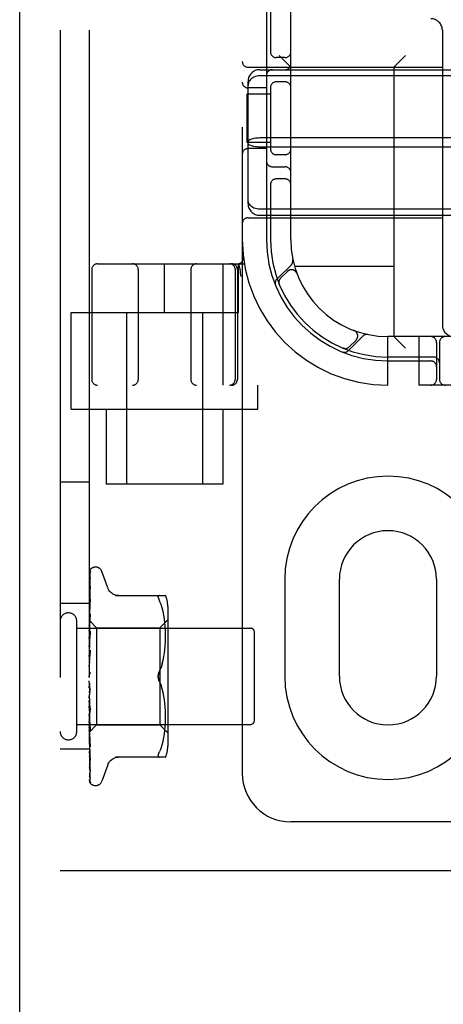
# Model space of a CAD drawing. Header units: inches. Extents: x 0 to 303, y 0 to 196.
# Tile 51 of 100: x 64.47 to 65.56, y 97.68 to 100.22. Entities that reach past the tile are written whole.
import ezdxf

# ---------------------------------------------------------------- set-up
doc = ezdxf.new("R2010")
doc.units = ezdxf.units.IN
doc.header["$LTSCALE"] = 16.67597
doc.header["$MEASUREMENT"] = 0
doc.linetypes.add('HIDDEN', pattern=[0.2, 0.1, -0.1])
doc.layers.get('0').update_dxf_attribs({"linetype": 'CONTINUOUS'})
doc.layers.add('DEFAULT_2', color=8, linetype='HIDDEN')

msp = doc.modelspace()

# ---------------------------------------------------------------- linework, layer by layer
at = {"color": 3, "linetype": 'Continuous'}
msp.add_line((64.4737, 57.8779), (64.4737, 143.6699), dxfattribs=at)
at = {"layer": 'DEFAULT_2', "color": 8, "linetype": 'HIDDEN'}
for p, q in [((64.5777, 103.5239), (64.5777, 98.0239)), ((64.6527, 103.5239), (64.6527, 98.0239)), ((65.0465, 103.2739), (65.0465, 98.2739)), ((65.1715, 99.6489), (65.1715, 101.8989)), ((65.109, 100.2589), (65.109, 99.6489)), ((65.119, 100.2589), (65.119, 100.1297)), ((65.5615, 100.1879), (65.5615, 99.4289)), ((65.1565, 100.1176), (65.134, 100.1176)), ((65.1715, 100.0929), (65.1415, 100.1229)), ((65.4365, 100.0929), (65.4665, 100.1229)), ((65.0615, 100.0929), (65.5615, 100.0929)), ((65.0915, 100.0864), (66.7515, 100.0864)), ((65.4365, 100.0929), (65.4365, 99.3989)), ((65.0615, 99.7415), (65.0615, 100.0562)), ((66.7515, 100.0707), (65.0915, 100.0707)), ((65.1565, 100.0551), (65.134, 100.0551)), ((65.109, 100.0395), (65.0615, 100.0395)), ((65.119, 100.0431), (65.119, 99.8797)), ((65.0594, 99.8989), (65.0594, 100.0239)), ((65.0594, 100.0239), (65.119, 100.0239)), ((66.7515, 99.9106), (65.0915, 99.9106)), ((65.119, 99.8989), (65.0594, 99.8989)), ((65.109, 99.8832), (65.0615, 99.8832)), ((66.7515, 99.8872), (65.0915, 99.8872)), ((65.1565, 99.8676), (65.134, 99.8676)), ((65.124, 99.8364), (65.1565, 99.8364)), ((65.1565, 99.8051), (65.134, 99.8051)), ((65.119, 99.7931), (65.119, 99.6489)), ((66.7515, 99.727), (65.0915, 99.727)), ((65.0615, 99.7049), (65.5615, 99.7049)), ((65.0915, 99.7114), (66.7515, 99.7114)), ((64.674, 99.5864), (65.0517, 99.5864)), ((64.8465, 99.4614), (64.8465, 99.5864)), ((64.9963, 99.5864), (64.9963, 99.2739)), ((65.0365, 99.4614), (65.0365, 99.5864)), ((65.0412, 99.5723), (65.0378, 99.5868)), ((65.0412, 99.5723), (65.0413, 99.5718)), ((65.1729, 99.5841), (65.1353, 99.5465)), ((65.4365, 99.5799), (65.1812, 99.5799)), ((64.659, 99.5714), (64.659, 99.2889)), ((64.779, 99.5714), (64.779, 99.2889)), ((64.914, 99.5714), (64.914, 99.2889)), ((65.0283, 99.5714), (65.0283, 99.2889)), ((65.034, 99.5714), (65.034, 99.2889)), ((65.1626, 99.5668), (65.1452, 99.5494)), ((65.1871, 99.5618), (65.187, 99.562)), ((65.1871, 99.5618), (65.1872, 99.5614)), ((65.1414, 99.5346), (65.1419, 99.5333)), ((65.1419, 99.5333), (65.1419, 99.5333)), ((65.1419, 99.5333), (65.1419, 99.5333)), ((64.6065, 99.2119), (64.6065, 99.4614)), ((64.6065, 99.4614), (65.0365, 99.4614)), ((64.749, 99.4614), (64.749, 99.0189)), ((64.944, 99.4614), (64.944, 99.0189)), ((65.3191, 99.3627), (65.3567, 99.4003)), ((65.334, 99.4147), (65.3344, 99.4145)), ((65.3346, 99.4144), (65.3343, 99.4145)), ((65.4215, 99.2739), (65.4215, 99.3989)), ((66.4215, 99.3989), (65.4215, 99.3989)), ((65.4365, 99.3989), (65.4665, 99.3689)), ((65.5015, 99.2739), (65.5015, 99.3989)), ((65.3059, 99.3693), (65.3059, 99.3693)), ((65.3059, 99.3693), (65.3072, 99.3687)), ((65.322, 99.3726), (65.3394, 99.39)), ((65.5465, 99.3839), (65.5465, 99.2889)), ((65.554, 99.3839), (65.554, 99.2889)), ((65.539, 99.3464), (65.4215, 99.3464)), ((65.4215, 99.3364), (65.5315, 99.3364)), ((67.169, 99.2739), (64.674, 99.2739)), ((65.0865, 99.2119), (65.0865, 99.2739)), ((64.6065, 99.2119), (65.0865, 99.2119)), ((64.6965, 99.2119), (64.6965, 99.0189)), ((64.9965, 99.2119), (64.9965, 99.0189)), ((64.6527, 99.0239), (64.5777, 99.0239)), ((64.9965, 99.0189), (64.6965, 99.0189)), ((64.6535, 98.6647), (64.6553, 98.7921)), ((64.657, 98.8006), (64.657, 98.8005)), ((64.6692, 98.8051), (64.6684, 98.8051)), ((64.7003, 98.7519), (64.6849, 98.7941)), ((64.6535, 98.6571), (64.6553, 98.7781)), ((64.6535, 98.6569), (64.6553, 98.7757)), ((64.6553, 98.7781), (64.6554, 98.7788)), ((64.6553, 98.7757), (64.6554, 98.7765)), ((65.1558, 98.7739), (65.1558, 98.5239)), ((65.2965, 98.5239), (65.2965, 98.7739)), ((65.5465, 98.7739), (65.5465, 98.5239)), ((64.6535, 98.6447), (64.6553, 98.7548)), ((64.6535, 98.6444), (64.6553, 98.7514)), ((64.6554, 98.7551), (64.6546, 98.7496)), ((64.6553, 98.7548), (64.6554, 98.7549)), ((64.6553, 98.7514), (64.6554, 98.7517)), ((64.6554, 98.7549), (64.6554, 98.7551)), ((64.6527, 98.7114), (64.5777, 98.7114)), ((64.6541, 98.7127), (64.6533, 98.7051)), ((64.6535, 98.6278), (64.6553, 98.7232)), ((64.6535, 98.6274), (64.6553, 98.7189)), ((64.6553, 98.7232), (64.6553, 98.7232)), ((64.72, 98.7322), (64.8492, 98.7322)), ((64.8338, 98.7322), (64.8325, 98.732)), ((64.8374, 98.7091), (64.8338, 98.7176)), ((64.6533, 98.7051), (64.6527, 98.6991)), ((64.6535, 98.6072), (64.6553, 98.6844)), ((64.6553, 98.6844), (64.6553, 98.6842)), ((64.8405, 98.7003), (64.8374, 98.7092)), ((64.843, 98.6909), (64.8405, 98.7003)), ((64.845, 98.6814), (64.843, 98.691)), ((64.8547, 98.7035), (64.8547, 98.3443)), ((64.6207, 98.3819), (64.6207, 98.6659)), ((64.6527, 98.6681), (64.6535, 98.6673)), ((64.6537, 98.668), (64.6527, 98.6572)), ((64.6527, 98.6669), (64.6535, 98.6648)), ((64.6527, 98.6609), (64.6535, 98.6572)), ((64.6535, 98.6068), (64.6553, 98.6793)), ((64.6535, 98.6673), (64.6717, 98.6491)), ((64.6535, 98.6648), (64.6535, 98.6647)), ((64.6535, 98.6647), (64.6535, 98.6648)), ((64.8347, 98.6491), (64.8547, 98.6691)), ((64.8465, 98.6718), (64.845, 98.6814)), ((64.8476, 98.6625), (64.8465, 98.6719)), ((64.8484, 98.6535), (64.8476, 98.6625)), ((64.6207, 98.6479), (65.0677, 98.6479)), ((64.6527, 98.6541), (64.6535, 98.657)), ((64.6527, 98.6499), (64.6535, 98.6447)), ((64.6527, 98.64), (64.6535, 98.6444)), ((64.6553, 98.6395), (64.6527, 98.6106)), ((64.6527, 98.6344), (64.6535, 98.6279)), ((64.6535, 98.6569), (64.6535, 98.6572)), ((64.6535, 98.6571), (64.6535, 98.657)), ((64.6535, 98.6444), (64.6535, 98.6447)), ((64.6535, 98.6447), (64.6535, 98.6444)), ((64.6535, 98.5835), (64.6553, 98.6398)), ((64.6535, 98.583), (64.6553, 98.634)), ((64.6553, 98.6398), (64.6553, 98.6395)), ((64.6717, 98.6491), (64.6717, 98.3986)), ((64.6717, 98.6491), (64.8347, 98.6491)), ((64.8347, 98.6491), (64.8347, 98.3986)), ((64.8488, 98.6449), (64.8484, 98.6536)), ((64.8491, 98.6365), (64.8488, 98.645)), ((64.8492, 98.6282), (64.8491, 98.6367)), ((65.0777, 98.4099), (65.0777, 98.6379)), ((64.6527, 98.6217), (64.6535, 98.6275)), ((64.6527, 98.6148), (64.6535, 98.6073)), ((64.6535, 98.6274), (64.6535, 98.6279)), ((64.6535, 98.6278), (64.6535, 98.6275)), ((64.8483, 98.6023), (64.8489, 98.6114)), ((64.8488, 98.6112), (64.8491, 98.62)), ((64.8491, 98.6198), (64.8492, 98.6284)), ((64.6527, 98.5999), (64.6535, 98.6069)), ((64.6527, 98.592), (64.6535, 98.5837)), ((64.6553, 98.5906), (64.6527, 98.5608)), ((64.6527, 98.5753), (64.6535, 98.5832)), ((64.6535, 98.6068), (64.6535, 98.6073)), ((64.6535, 98.6072), (64.6535, 98.6069)), ((64.6535, 98.5576), (64.6553, 98.5908)), ((64.6535, 98.557), (64.6553, 98.5846)), ((64.6535, 98.583), (64.6535, 98.5837)), ((64.6535, 98.5835), (64.6535, 98.5832)), ((64.6553, 98.5909), (64.6553, 98.5907)), ((64.8449, 98.5745), (64.8465, 98.584)), ((64.8464, 98.5839), (64.8476, 98.5934)), ((64.8476, 98.5932), (64.8484, 98.6025)), ((64.6527, 98.5667), (64.6535, 98.5579)), ((64.6527, 98.5489), (64.6535, 98.5574)), ((64.6535, 98.557), (64.6535, 98.5579)), ((64.6535, 98.5576), (64.6535, 98.5574)), ((64.8405, 98.5559), (64.843, 98.5652)), ((64.843, 98.5651), (64.845, 98.5746)), ((64.6527, 98.5398), (64.6535, 98.531)), ((64.8338, 98.5384), (64.8374, 98.547)), ((64.6527, 98.5216), (64.6535, 98.5304)), ((64.6543, 98.5302), (64.6527, 98.5282)), ((64.6527, 98.5274), (64.6529, 98.5278)), ((64.6553, 98.4825), (64.6527, 98.5124)), ((64.8338, 98.5093), (64.8374, 98.5007)), ((64.6527, 98.4943), (64.6535, 98.5032)), ((64.6527, 98.4854), (64.6535, 98.4772)), ((64.6553, 98.489), (64.6535, 98.5044)), ((64.8405, 98.4918), (64.8374, 98.5007)), ((64.843, 98.4825), (64.8405, 98.4918)), ((64.845, 98.4731), (64.843, 98.4826)), ((64.6527, 98.4681), (64.6535, 98.4767)), ((64.6553, 98.4323), (64.6527, 98.4618)), ((64.6527, 98.4598), (64.6535, 98.4523)), ((64.6553, 98.438), (64.6535, 98.4774)), ((64.6535, 98.4774), (64.6535, 98.4767)), ((64.6535, 98.4769), (64.6535, 98.4772)), ((64.6553, 98.432), (64.6535, 98.4769)), ((64.8465, 98.4637), (64.8449, 98.4732)), ((64.8476, 98.4543), (64.8464, 98.4638)), ((64.6527, 98.444), (64.6535, 98.4519)), ((64.6527, 98.4365), (64.6535, 98.4301)), ((64.6553, 98.3904), (64.6535, 98.4525)), ((64.6535, 98.4525), (64.6535, 98.4521)), ((64.6535, 98.452), (64.6535, 98.4523)), ((64.6535, 98.4521), (64.6535, 98.4519)), ((64.6553, 98.385), (64.6535, 98.452)), ((64.6553, 98.4322), (64.6553, 98.432)), ((64.8484, 98.4452), (64.8476, 98.4545)), ((64.8489, 98.4363), (64.8483, 98.4454)), ((64.8491, 98.4278), (64.8488, 98.4365)), ((64.6527, 98.4227), (64.6535, 98.4297)), ((64.6527, 98.4164), (64.6535, 98.4112)), ((64.6527, 98.4133), (64.6553, 98.3852)), ((64.6527, 98.405), (64.6535, 98.4109)), ((64.6553, 98.3478), (64.6535, 98.4302)), ((64.6535, 98.4302), (64.6535, 98.4297)), ((64.6535, 98.4298), (64.6535, 98.4301)), ((64.6553, 98.3431), (64.6535, 98.4298)), ((64.6553, 98.3116), (64.6535, 98.4113)), ((64.6535, 98.4113), (64.6535, 98.4109)), ((64.6535, 98.411), (64.6535, 98.4112)), ((64.6553, 98.3077), (64.6535, 98.411)), ((64.8488, 98.4027), (64.8491, 98.4112)), ((64.8492, 98.4193), (64.8491, 98.4279)), ((64.8491, 98.4111), (64.8492, 98.4195)), ((64.6207, 98.3999), (65.0677, 98.3999)), ((64.6527, 98.4001), (64.6535, 98.3964)), ((64.6527, 98.3796), (64.6717, 98.3986)), ((64.6527, 98.3917), (64.6535, 98.3962)), ((64.6527, 98.3883), (64.6535, 98.3863)), ((64.6527, 98.3832), (64.6535, 98.3861)), ((64.6553, 98.2831), (64.6535, 98.3965)), ((64.6535, 98.3965), (64.6535, 98.3962)), ((64.6535, 98.3962), (64.6535, 98.3964)), ((64.6553, 98.2802), (64.6535, 98.3962)), ((64.6553, 98.2615), (64.6535, 98.3863)), ((64.6535, 98.3863), (64.6535, 98.3861)), ((64.6535, 98.3861), (64.6535, 98.3863)), ((64.6553, 98.2522), (64.6535, 98.3811)), ((64.6535, 98.3811), (64.6535, 98.381)), ((64.6535, 98.381), (64.6535, 98.381)), ((64.6553, 98.3852), (64.6553, 98.385)), ((64.6717, 98.3986), (64.8347, 98.3986)), ((64.8347, 98.3986), (64.8547, 98.3786)), ((64.8465, 98.3758), (64.8476, 98.3852)), ((64.8476, 98.3852), (64.8484, 98.3942)), ((64.8484, 98.3941), (64.8488, 98.4028)), ((64.6527, 98.3688), (64.6533, 98.3626)), ((64.6533, 98.3626), (64.6541, 98.3545)), ((64.6541, 98.3545), (64.6553, 98.3432)), ((64.8405, 98.3474), (64.843, 98.3568)), ((64.843, 98.3567), (64.845, 98.3663)), ((64.845, 98.3663), (64.8465, 98.3759)), ((64.6527, 98.3364), (64.5777, 98.3364)), ((64.6553, 98.3432), (64.6553, 98.3431)), ((64.8374, 98.3386), (64.8338, 98.3301)), ((64.8374, 98.3385), (64.8405, 98.3474)), ((64.6537, 98.3208), (64.6546, 98.3137)), ((64.6546, 98.3137), (64.6554, 98.3076)), ((64.6553, 98.3118), (64.6553, 98.3115)), ((64.6554, 98.3076), (64.6553, 98.3077)), ((64.8492, 98.3155), (64.72, 98.3155)), ((64.6554, 98.2797), (64.6553, 98.2802)), ((64.7003, 98.2959), (64.6849, 98.2536)), ((64.6692, 98.2426), (64.6684, 98.2426)), ((66.6715, 98.1489), (65.1715, 98.1489)), ((64.5777, 98.0239), (66.5465, 98.0239))]:
    msp.add_line(p, q, dxfattribs=at)
for points in [[(65.0915, 100.0707), (65.0876, 100.0705), (65.0839, 100.0699), (65.0802, 100.0689), (65.0767, 100.0676), (65.0735, 100.0659), (65.0705, 100.0638), (65.0679, 100.0614), (65.0656, 100.0588), (65.0638, 100.0559), (65.0625, 100.0528), (65.0617, 100.0496), (65.0615, 100.0463)], [(65.0915, 99.9106), (65.0876, 99.9105), (65.0839, 99.9102), (65.0802, 99.9098), (65.0767, 99.9092), (65.0735, 99.9085), (65.0705, 99.9076), (65.0679, 99.9067), (65.0656, 99.9056), (65.0638, 99.9044), (65.0625, 99.9032), (65.0617, 99.9019), (65.0615, 99.9006)], [(65.0915, 99.8872), (65.0876, 99.8872), (65.0839, 99.8875), (65.0802, 99.8879), (65.0767, 99.8885), (65.0735, 99.8892), (65.0705, 99.8901), (65.0679, 99.8911), (65.0656, 99.8921), (65.0638, 99.8933), (65.0625, 99.8946), (65.0617, 99.8958), (65.0615, 99.8971)], [(65.0915, 99.727), (65.0876, 99.7272), (65.0839, 99.7278), (65.0802, 99.7288), (65.0767, 99.7301), (65.0735, 99.7318), (65.0705, 99.7339), (65.0679, 99.7363), (65.0656, 99.7389), (65.0638, 99.7418), (65.0625, 99.7449), (65.0617, 99.7481), (65.0615, 99.7515)], [(65.0433, 99.5535), (65.0428, 99.5578), (65.0423, 99.5623), (65.0417, 99.567), (65.0413, 99.5718)], [(65.1419, 99.5333), (65.1419, 99.5334), (65.1418, 99.5336), (65.1417, 99.5338), (65.1416, 99.534), (65.1416, 99.5343), (65.1415, 99.5345), (65.1414, 99.5348), (65.1413, 99.535), (65.1413, 99.5353), (65.1412, 99.5356), (65.1412, 99.5358), (65.1411, 99.5361), (65.141, 99.5364), (65.141, 99.5367), (65.141, 99.537), (65.1409, 99.5371)], [(65.3097, 99.3684), (65.3095, 99.3684), (65.3092, 99.3684), (65.3088, 99.3685), (65.3085, 99.3685), (65.3081, 99.3686), (65.3078, 99.3687), (65.3075, 99.3688), (65.3072, 99.3689), (65.3069, 99.3689), (65.3067, 99.369), (65.3064, 99.3691), (65.3062, 99.3692), (65.3061, 99.3692), (65.306, 99.3693), (65.3059, 99.3693)], [(64.6572, 98.8008), (64.6563, 98.7999), (64.6555, 98.7988), (64.6548, 98.7976), (64.6542, 98.7965), (64.6536, 98.7952), (64.6532, 98.7939), (64.6527, 98.7924)], [(64.6567, 98.8002), (64.6566, 98.8001), (64.6564, 98.8), (64.6563, 98.7998), (64.6562, 98.7997), (64.656, 98.7995), (64.6558, 98.7993), (64.6557, 98.7991), (64.6555, 98.7989), (64.6553, 98.7987), (64.6551, 98.7984), (64.655, 98.7982), (64.6548, 98.7979), (64.6546, 98.7977), (64.6544, 98.7974), (64.6543, 98.7971), (64.6541, 98.7968), (64.6539, 98.7965), (64.6537, 98.7962), (64.6536, 98.7959), (64.6534, 98.7956), (64.6532, 98.7952), (64.6531, 98.7949), (64.6529, 98.7945), (64.6528, 98.7941), (64.6527, 98.7939)], [(64.6556, 98.7938), (64.6553, 98.7927), (64.6548, 98.7911), (64.6543, 98.7894), (64.6539, 98.7876), (64.6534, 98.7857), (64.653, 98.7838), (64.6527, 98.7821)], [(64.655, 98.7918), (64.6548, 98.7913), (64.6545, 98.7908), (64.6541, 98.7902), (64.6538, 98.7896), (64.6535, 98.7889), (64.6532, 98.7883), (64.6529, 98.7876), (64.6527, 98.787)], [(64.6535, 98.6673), (64.6553, 98.7965), (64.6554, 98.7969), (64.6554, 98.7972), (64.6555, 98.7976), (64.6556, 98.798), (64.6557, 98.7983), (64.6558, 98.7987), (64.6559, 98.799), (64.6561, 98.7993), (64.6563, 98.7996), (64.6564, 98.7998), (64.6566, 98.8001), (64.6568, 98.8003), (64.6569, 98.8004), (64.657, 98.8005), (64.657, 98.8006), (64.657, 98.8006)], [(64.6558, 98.7929), (64.6558, 98.793), (64.6558, 98.7929), (64.6557, 98.7928), (64.6555, 98.7925), (64.655, 98.7918)], [(64.6553, 98.7921), (64.6554, 98.7927), (64.6555, 98.7932), (64.6556, 98.7937), (64.6556, 98.7938)], [(64.6553, 98.7909), (64.6554, 98.7913), (64.6554, 98.7919), (64.6556, 98.7923), (64.6557, 98.7927), (64.6558, 98.7929), (64.6558, 98.7929)], [(64.6554, 98.7788), (64.6551, 98.7771), (64.6546, 98.7747), (64.6542, 98.7722), (64.6538, 98.7697), (64.6534, 98.7671), (64.653, 98.7645), (64.6527, 98.7627)], [(64.6545, 98.7746), (64.6542, 98.774), (64.6539, 98.7734), (64.6535, 98.7727), (64.6532, 98.772), (64.6529, 98.7713), (64.6527, 98.7706)], [(64.6554, 98.7765), (64.6555, 98.7766), (64.6555, 98.7766), (64.6554, 98.7766), (64.6554, 98.7763), (64.6552, 98.776), (64.655, 98.7756), (64.6545, 98.7746)], [(64.6554, 98.7516), (64.6553, 98.7516), (64.6553, 98.7514), (64.6552, 98.7511), (64.655, 98.7506), (64.6547, 98.7501), (64.6545, 98.7495), (64.6542, 98.7488), (64.6538, 98.7481), (64.6535, 98.7473), (64.6531, 98.7465), (64.6528, 98.7456), (64.6527, 98.7454)], [(64.6546, 98.7496), (64.6542, 98.7464), (64.6537, 98.7432), (64.6533, 98.74), (64.6529, 98.7367), (64.6527, 98.7347)], [(64.7278, 98.7322), (64.7242, 98.7324), (64.7205, 98.7331), (64.7169, 98.7343), (64.7136, 98.7359), (64.7104, 98.738), (64.7075, 98.7404), (64.705, 98.7432), (64.7029, 98.7462), (64.7012, 98.7495), (64.7004, 98.7514)], [(64.6536, 98.7144), (64.6532, 98.7136), (64.6529, 98.7128), (64.6527, 98.7122)], [(64.6553, 98.7189), (64.6553, 98.7188), (64.6553, 98.7186), (64.6552, 98.7182), (64.655, 98.7177), (64.6548, 98.7172), (64.6546, 98.7165), (64.6543, 98.7159), (64.6536, 98.7144)], [(64.6553, 98.7232), (64.655, 98.7204), (64.6541, 98.7127)], [(64.8305, 98.7267), (64.8304, 98.7283), (64.8305, 98.7296), (64.8309, 98.7307), (64.8316, 98.7315), (64.8325, 98.732)], [(64.8305, 98.7267), (64.8309, 98.7249), (64.8316, 98.7228), (64.8325, 98.7204), (64.8338, 98.7176)], [(64.6553, 98.6842), (64.655, 98.681), (64.6537, 98.668)], [(64.6542, 98.6758), (64.6535, 98.6742), (64.6531, 98.6734), (64.6528, 98.6725), (64.6527, 98.6724)], [(64.6527, 98.6678), (64.6529, 98.6678), (64.6531, 98.6676), (64.6533, 98.6675), (64.6535, 98.6673)], [(64.6527, 98.6661), (64.653, 98.6657), (64.6532, 98.6654), (64.6534, 98.6652), (64.6535, 98.6649), (64.6535, 98.6648), (64.6535, 98.6648)], [(64.6527, 98.6648), (64.653, 98.6647), (64.6532, 98.6646), (64.6534, 98.6646), (64.6535, 98.6646), (64.6535, 98.6647)], [(64.6527, 98.6635), (64.6529, 98.6638), (64.6531, 98.6642), (64.6533, 98.6644), (64.6535, 98.6647)], [(64.6527, 98.659), (64.653, 98.6585), (64.6532, 98.6581), (64.6534, 98.6578), (64.6535, 98.6574), (64.6535, 98.6572), (64.6535, 98.6571)], [(64.6553, 98.6793), (64.6553, 98.679), (64.6552, 98.6785), (64.6551, 98.6779), (64.6549, 98.6773), (64.6546, 98.6765), (64.6542, 98.6758)], [(64.6527, 98.6565), (64.653, 98.6565), (64.6532, 98.6565), (64.6534, 98.6566), (64.6535, 98.6567), (64.6535, 98.6569)], [(64.6527, 98.647), (64.653, 98.6465), (64.6532, 98.646), (64.6534, 98.6455), (64.6535, 98.6451), (64.6535, 98.6447), (64.6535, 98.6447)], [(64.6527, 98.6434), (64.653, 98.6435), (64.6532, 98.6436), (64.6534, 98.6438), (64.6535, 98.6441), (64.6535, 98.6444)], [(64.6553, 98.634), (64.6553, 98.6339), (64.6553, 98.6334), (64.6551, 98.6327), (64.6549, 98.632), (64.6547, 98.6313), (64.6543, 98.6306), (64.654, 98.6299)], [(64.6527, 98.6305), (64.653, 98.63), (64.6532, 98.6294), (64.6534, 98.6289), (64.6535, 98.6284), (64.6535, 98.6279), (64.6535, 98.6278)], [(64.654, 98.6299), (64.6533, 98.6285), (64.653, 98.6279), (64.6527, 98.6272)], [(64.6527, 98.6259), (64.653, 98.6261), (64.6532, 98.6264), (64.6534, 98.6267), (64.6535, 98.627), (64.6535, 98.6274)], [(64.6527, 98.6102), (64.653, 98.6096), (64.6532, 98.609), (64.6534, 98.6084), (64.6535, 98.6079), (64.6535, 98.6074), (64.6535, 98.6072)], [(64.6527, 98.6048), (64.653, 98.6051), (64.6532, 98.6055), (64.6534, 98.6059), (64.6535, 98.6063), (64.6535, 98.6068)], [(64.6527, 98.5868), (64.653, 98.5862), (64.6532, 98.5856), (64.6534, 98.5849), (64.6535, 98.5843), (64.6535, 98.5838), (64.6535, 98.5835)], [(64.6527, 98.5807), (64.653, 98.5811), (64.6532, 98.5816), (64.6534, 98.5821), (64.6535, 98.5826), (64.6535, 98.583)], [(64.6553, 98.5847), (64.6553, 98.5845), (64.6552, 98.5839), (64.6551, 98.5832), (64.6549, 98.5826), (64.6546, 98.5819), (64.6543, 98.5814), (64.654, 98.5808), (64.6537, 98.5803), (64.6531, 98.5793)], [(64.6531, 98.5793), (64.6528, 98.5788), (64.6527, 98.5785)], [(64.6527, 98.5611), (64.653, 98.5605), (64.6532, 98.5599), (64.6534, 98.5592), (64.6535, 98.5586), (64.6535, 98.558), (64.6535, 98.5576)], [(64.6527, 98.5546), (64.653, 98.5551), (64.6532, 98.5556), (64.6534, 98.5562), (64.6535, 98.5568), (64.6535, 98.557)], [(64.6527, 98.5341), (64.653, 98.5335), (64.6532, 98.5329), (64.6534, 98.5323), (64.6535, 98.5316), (64.6535, 98.531), (64.6535, 98.5304)], [(64.6543, 98.5302), (64.6545, 98.5305), (64.6547, 98.5309), (64.6549, 98.5314), (64.6551, 98.5319), (64.6552, 98.5324), (64.6553, 98.533), (64.6553, 98.5336), (64.6553, 98.5342)], [(64.8338, 98.5384), (64.8327, 98.5361), (64.8319, 98.5336), (64.8312, 98.5312), (64.8307, 98.5287), (64.8304, 98.5262), (64.8304, 98.5239)], [(64.8318, 98.5334), (64.8324, 98.5352), (64.8331, 98.5369), (64.8338, 98.5384)], [(64.8405, 98.5559), (64.8374, 98.547), (64.8338, 98.5384)], [(64.6527, 98.5066), (64.653, 98.5061), (64.6532, 98.5056), (64.6534, 98.505), (64.6535, 98.5044)], [(64.6529, 98.5278), (64.653, 98.5279), (64.6532, 98.5285), (64.6534, 98.5291), (64.6535, 98.5297), (64.6535, 98.5303), (64.6535, 98.531)], [(64.6529, 98.5278), (64.6531, 98.5282), (64.6533, 98.5286), (64.6536, 98.529), (64.6538, 98.5295), (64.6541, 98.5298), (64.6542, 98.5301)], [(64.8304, 98.5239), (64.8304, 98.5258), (64.8306, 98.5277), (64.8309, 98.5296), (64.8313, 98.5315)], [(64.8304, 98.5239), (64.8304, 98.5215), (64.8307, 98.519), (64.8312, 98.5166), (64.8319, 98.5141), (64.8327, 98.5116), (64.8338, 98.5093)], [(64.8313, 98.5162), (64.831, 98.5177), (64.8307, 98.5193), (64.8305, 98.5208), (64.8304, 98.5224), (64.8304, 98.5239)], [(64.8338, 98.5093), (64.8332, 98.5105), (64.8327, 98.5119), (64.8322, 98.5133), (64.8317, 98.5147)], [(64.6527, 98.5), (64.653, 98.5006), (64.6532, 98.5012), (64.6534, 98.5019), (64.6535, 98.5025), (64.6535, 98.5031), (64.6535, 98.5037)], [(64.6527, 98.4943), (64.6528, 98.4941), (64.653, 98.4937), (64.6533, 98.4934), (64.6535, 98.493), (64.6538, 98.4926), (64.6541, 98.4922), (64.6544, 98.4917), (64.6546, 98.4912), (64.6549, 98.4906), (64.6551, 98.49), (64.6552, 98.4893), (64.6553, 98.4889)], [(64.6535, 98.5044), (64.6535, 98.5038), (64.6535, 98.5032)], [(64.6527, 98.4798), (64.653, 98.4794), (64.6532, 98.4789), (64.6534, 98.4784), (64.6535, 98.4778), (64.6535, 98.4774)], [(64.6527, 98.4735), (64.653, 98.4742), (64.6532, 98.4748), (64.6534, 98.4754), (64.6535, 98.476), (64.6535, 98.4766), (64.6535, 98.4769)], [(64.6527, 98.4546), (64.653, 98.4543), (64.6532, 98.4539), (64.6533, 98.4535), (64.6534, 98.4531), (64.6535, 98.4526), (64.6535, 98.4525)], [(64.6527, 98.4489), (64.653, 98.4495), (64.6532, 98.4501), (64.6534, 98.4507), (64.6535, 98.4513), (64.6535, 98.4518), (64.6535, 98.452)], [(64.6527, 98.4445), (64.6528, 98.4443), (64.6531, 98.4437), (64.6534, 98.4431), (64.6537, 98.4425), (64.6541, 98.4419), (64.6544, 98.4413), (64.6547, 98.4406), (64.6549, 98.4399), (64.6551, 98.4392), (64.6553, 98.4385), (64.6553, 98.4379)], [(64.6527, 98.4319), (64.653, 98.4317), (64.6532, 98.4314), (64.6534, 98.431), (64.6535, 98.4306), (64.6535, 98.4302)], [(64.6527, 98.4269), (64.653, 98.4275), (64.6532, 98.4281), (64.6534, 98.4286), (64.6535, 98.4292), (64.6535, 98.4296), (64.6535, 98.4298)], [(64.6527, 98.4126), (64.653, 98.4124), (64.6532, 98.4122), (64.6534, 98.412), (64.6535, 98.4117), (64.6535, 98.4113)], [(64.6527, 98.4084), (64.653, 98.409), (64.6532, 98.4095), (64.6534, 98.41), (64.6535, 98.4105), (64.6535, 98.4109), (64.6535, 98.411)], [(64.6527, 98.3974), (64.6531, 98.3966), (64.6534, 98.3958)], [(64.6527, 98.3972), (64.653, 98.3972), (64.6532, 98.3971), (64.6534, 98.397), (64.6535, 98.3968), (64.6535, 98.3965)], [(64.6527, 98.3941), (64.653, 98.3946), (64.6532, 98.3951), (64.6534, 98.3955), (64.6535, 98.3959), (64.6535, 98.3962), (64.6535, 98.3962)], [(64.6527, 98.3864), (64.653, 98.3865), (64.6532, 98.3866), (64.6534, 98.3865), (64.6535, 98.3864), (64.6535, 98.3863)], [(64.6527, 98.3845), (64.653, 98.385), (64.6532, 98.3853), (64.6534, 98.3856), (64.6535, 98.3859), (64.6535, 98.3861), (64.6535, 98.3861)], [(64.6527, 98.3814), (64.6529, 98.3813), (64.6531, 98.3812), (64.6533, 98.3811), (64.6535, 98.381)], [(64.6527, 98.3806), (64.653, 98.3808), (64.6532, 98.381), (64.6534, 98.3811), (64.6535, 98.3811), (64.6535, 98.3811), (64.6535, 98.3811)], [(64.6527, 98.3797), (64.6529, 98.38), (64.6531, 98.3803), (64.6533, 98.3806), (64.6535, 98.381)], [(64.6527, 98.38), (64.653, 98.3803), (64.6532, 98.3806), (64.6534, 98.3808), (64.6535, 98.3809), (64.6535, 98.381), (64.6535, 98.381)], [(64.6534, 98.3958), (64.6541, 98.3943), (64.6544, 98.3936), (64.6547, 98.3929), (64.655, 98.3922), (64.6552, 98.3916), (64.6553, 98.391), (64.6553, 98.3906), (64.6553, 98.3904)], [(64.6527, 98.3547), (64.6529, 98.3542), (64.6532, 98.3534), (64.6535, 98.3527), (64.6542, 98.3512)], [(64.6527, 98.33), (64.6529, 98.3278), (64.6537, 98.3208)], [(64.6542, 98.3512), (64.6545, 98.3505), (64.6548, 98.3499), (64.655, 98.3493), (64.6552, 98.3488), (64.6553, 98.3483), (64.6553, 98.348), (64.6553, 98.3478)], [(64.8304, 98.3194), (64.8305, 98.321), (64.8309, 98.3228), (64.8316, 98.3249), (64.8325, 98.3273), (64.8338, 98.3301)], [(64.6527, 98.318), (64.6529, 98.3173), (64.6533, 98.3165), (64.6537, 98.3156), (64.654, 98.3149), (64.6543, 98.3142), (64.6546, 98.3135), (64.6549, 98.3129), (64.6551, 98.3124), (64.6552, 98.312), (64.6553, 98.3118)], [(64.7004, 98.2963), (64.7012, 98.2983), (64.7029, 98.3015), (64.705, 98.3045), (64.7075, 98.3073), (64.7104, 98.3097), (64.7136, 98.3118), (64.7169, 98.3134), (64.7205, 98.3146), (64.7242, 98.3153), (64.7278, 98.3155)], [(64.8304, 98.3194), (64.8305, 98.3181), (64.8309, 98.3171), (64.8316, 98.3162), (64.8325, 98.3157), (64.8338, 98.3155)], [(64.6527, 98.298), (64.653, 98.2961), (64.6533, 98.2932), (64.6538, 98.2902), (64.6542, 98.2874), (64.6546, 98.2845), (64.6551, 98.2817), (64.6554, 98.2797)], [(64.6527, 98.2887), (64.6529, 98.2882), (64.6532, 98.2874), (64.6535, 98.2866), (64.6539, 98.2859), (64.6542, 98.2852), (64.6548, 98.284)], [(64.6548, 98.284), (64.655, 98.2835), (64.6552, 98.2831), (64.6553, 98.2828), (64.6554, 98.2827)], [(64.6554, 98.2827), (64.6554, 98.2826), (64.6554, 98.2825), (64.6554, 98.2826), (64.6554, 98.2828), (64.6553, 98.2831)], [(64.6527, 98.2742), (64.653, 98.2725), (64.6534, 98.2702), (64.6538, 98.268), (64.6542, 98.2658), (64.6547, 98.2637), (64.6552, 98.2617), (64.6555, 98.2603)], [(64.6527, 98.2678), (64.6528, 98.2675), (64.6531, 98.2669), (64.6533, 98.2662), (64.6536, 98.2656), (64.6539, 98.265), (64.6542, 98.2644), (64.6545, 98.2639), (64.6547, 98.2634), (64.6552, 98.2625)], [(64.6527, 98.2593), (64.6531, 98.2577), (64.6535, 98.256), (64.654, 98.2545), (64.6545, 98.2531), (64.655, 98.2517), (64.6556, 98.2504), (64.656, 98.2495)], [(64.6527, 98.2561), (64.6528, 98.2559), (64.653, 98.2552), (64.6533, 98.2545), (64.6536, 98.2539), (64.6539, 98.2534), (64.6542, 98.2528), (64.6545, 98.2523), (64.6548, 98.2518), (64.6551, 98.2514), (64.6554, 98.251), (64.6556, 98.2506), (64.6561, 98.25)], [(64.6527, 98.2536), (64.6531, 98.2527), (64.6535, 98.2518), (64.6535, 98.2517)], [(64.6552, 98.2625), (64.6554, 98.2622), (64.6555, 98.262)], [(64.6555, 98.262), (64.6555, 98.262), (64.6556, 98.2618), (64.6556, 98.2618), (64.6556, 98.2619), (64.6555, 98.2621), (64.6554, 98.2625), (64.6554, 98.263), (64.6553, 98.2632)], [(64.6555, 98.2603), (64.6554, 98.2605), (64.6554, 98.261), (64.6553, 98.2615)], [(64.6561, 98.25), (64.6561, 98.25), (64.6562, 98.2499), (64.6561, 98.2499), (64.6561, 98.2501), (64.6559, 98.2504), (64.6557, 98.2508), (64.6556, 98.2512), (64.6555, 98.2518), (64.6554, 98.2524), (64.6553, 98.2528)], [(64.656, 98.2495), (64.6559, 98.2498), (64.6557, 98.2504), (64.6555, 98.2509), (64.6554, 98.2516), (64.6553, 98.2522)]]:
    msp.add_lwpolyline(points, dxfattribs=at)
for centre, radius, start, end in [((65.5315, 100.1879), 0.03, 0, 90), ((65.134, 100.1326), 0.015, 180, 270), ((65.1565, 100.1326), 0.015, 270, 360), ((65.0615, 100.1079), 0.015, 180, 270), ((65.0915, 100.0564), 0.03, 90, 180), ((65.124, 100.0714), 0.015, 90, 180), ((65.1565, 100.1014), 0.015, 270, 360), ((65.0615, 100.0545), 0.015, 180, 270), ((65.134, 100.0401), 0.015, 90, 180), ((65.1565, 100.0401), 0.015, 0, 90), ((65.0615, 99.8682), 0.015, 90, 180), ((65.134, 99.8826), 0.015, 180, 270), ((65.1565, 99.8826), 0.015, 270, 0), ((65.124, 99.8514), 0.015, 180, 270), ((65.1565, 99.8214), 0.015, 0, 90), ((65.134, 99.7901), 0.015, 90, 180), ((65.1565, 99.7901), 0.015, 0, 90), ((65.0915, 99.7414), 0.03, 180, 270), ((65.0615, 99.6899), 0.015, 90, 180), ((65.4215, 99.6489), 0.375, 180, 270), ((65.4215, 99.6489), 0.3125, 180, 270), ((65.4215, 99.6489), 0.3025, 180, 270), ((65.4215, 99.6489), 0.25, 180, 270), ((65.0344, 99.6014), 0.015, 270, 6.9957), ((65.1626, 99.5944), 0.0145, 315, 11.8855), ((64.674, 99.5714), 0.015, 90, 180), ((64.764, 99.5714), 0.015, 0, 90), ((64.929, 99.5714), 0.015, 90, 180), ((65.0133, 99.5714), 0.015, 0, 90), ((65.019, 99.5714), 0.015, 0, 90), ((65.1455, 99.5363), 0.0145, 135, 202.1958), ((65.1558, 99.5388), 0.015, 135, 202.5046), ((65.1732, 99.5562), 0.015, 20.4747, 135), ((65.5915, 99.4289), 0.03, 180, 270), ((65.3288, 99.4006), 0.015, 315, 69.5253), ((65.367, 99.39), 0.0145, 78.1145, 135), ((65.5315, 99.3839), 0.015, 0, 90), ((65.569, 99.3839), 0.015, 90, 180), ((65.3114, 99.3833), 0.015, 247.4954, 315), ((65.3089, 99.3729), 0.0145, 247.8042, 315), ((65.539, 99.3314), 0.015, 0, 90), ((65.5315, 99.3214), 0.015, 0, 90), ((64.674, 99.2889), 0.015, 180, 270), ((64.764, 99.2889), 0.015, 270, 360), ((64.929, 99.2889), 0.015, 180, 270), ((65.0133, 99.2889), 0.015, 270, 360), ((65.019, 99.2889), 0.015, 270, 360), ((65.5315, 99.2889), 0.015, 270, 360), ((65.569, 99.2889), 0.015, 180, 270), ((65.4215, 98.7739), 0.2656, 0, 180), ((65.4215, 98.7739), 0.125, 0, 180), ((64.6684, 98.7884), 0.0167, 90, 132.2353), ((64.6692, 98.7884), 0.0167, 20, 90), ((64.7772, 98.7035), 0.0776, 0, 22.0761), ((64.5992, 98.6659), 0.0215, 360, 180), ((65.0677, 98.6379), 0.01, 360, 90), ((65.4215, 98.5239), 0.2656, 180, 360), ((65.4215, 98.5239), 0.125, 180, 360), ((65.0677, 98.4099), 0.01, 270, 0), ((64.5992, 98.3819), 0.0215, 180, 0), ((64.7772, 98.3443), 0.0776, 337.9239, 360), ((64.6692, 98.2593), 0.0167, 270, 340), ((65.1715, 98.2739), 0.125, 180, 270), ((64.6684, 98.2593), 0.0167, 207.1488, 270)]:
    msp.add_arc(centre, radius, start, end, dxfattribs=at)

doc.saveas('drawing.dxf')
